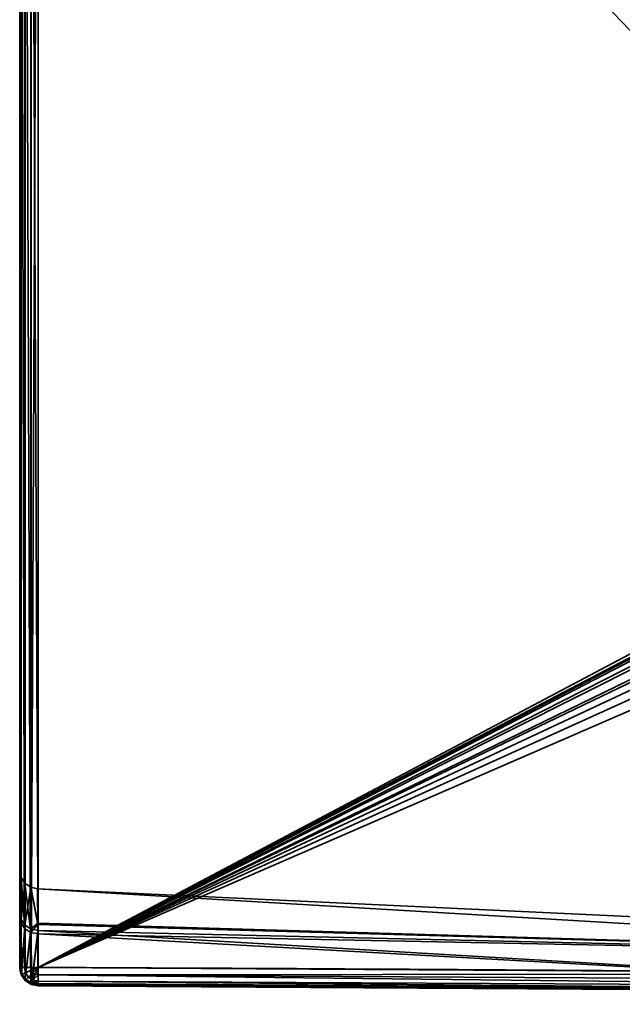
# Model space of a CAD drawing. Header units: millimetres. Extents: x -309 to 8059, y -96 to 57.
# Tile 84 of 99: x 6985 to 7002, y -93 to -67. Entities that reach past the tile are written whole.
import ezdxf

# ---------------------------------------------------------------- set-up
doc = ezdxf.new("R2010")
doc.units = ezdxf.units.MM
doc.layers.add('151', color=7, linetype='Continuous', true_color=0xffffff)

# ---------------------------------------------------------------- blocks, each defined once
blk = doc.blocks.new('UG_SURFACE_030')
at = {"layer": '151', "color": 251, "linetype": 'Continuous', "lineweight": 35}
for points in [[(6985.5, -50.3, 1114.5), (6985.5, -89.811, 1104), (6985.5, -91.065, 1111.36)], [(6985.5, -50.3, 1093.5), (6985.5, -92.446, 1093.5), (6985.5, -90.965, 1096.93)], [(6985.5, -90.965, 1096.93), (6985.5, -89.811, 1104), (6985.5, -50.3, 1114.5), (6985.5, -50.3, 1093.5)], [(6985.5, -91.065, 1111.36), (6985.5, -92.446, 1114.5), (6985.5, -50.3, 1114.5)], [(6985.5, -50.3, 1114.5), (6985.5, -92.446, 1114.5), (6985.526, -92.446, 1114.66)], [(6985.526, -92.446, 1114.66), (6985.538, -50.3, 1114.691), (6985.5, -50.3, 1114.5)], [(6985.5, -50.3, 1093.5), (6985.538, -50.3, 1093.309), (6985.526, -92.446, 1093.34)], [(6985.526, -92.446, 1093.34), (6985.5, -92.446, 1093.5), (6985.5, -50.3, 1093.5)], [(6985.526, -92.446, 1114.66), (6985.543, -92.446, 1114.688), (6985.538, -50.3, 1114.691)], [(6985.538, -50.3, 1093.309), (6985.543, -92.446, 1093.312), (6985.526, -92.446, 1093.34)], [(6985.538, -50.3, 1114.691), (6985.543, -92.446, 1114.688), (6985.631, -92.446, 1114.837)], [(6985.631, -92.446, 1114.837), (6985.646, -50.3, 1114.854), (6985.538, -50.3, 1114.691)], [(6985.631, -92.446, 1093.163), (6985.538, -50.3, 1093.309), (6985.646, -50.3, 1093.146)], [(6985.631, -92.446, 1093.163), (6985.543, -92.446, 1093.312), (6985.538, -50.3, 1093.309)], [(6985.631, -92.446, 1114.837), (6985.649, -92.446, 1114.85), (6985.646, -50.3, 1114.854)], [(6985.646, -50.3, 1093.146), (6985.649, -92.446, 1093.15), (6985.631, -92.446, 1093.163)], [(6985.646, -50.3, 1114.854), (6985.649, -92.446, 1114.85), (6985.798, -92.446, 1114.958)], [(6985.798, -92.446, 1114.958), (6985.809, -50.3, 1114.962), (6985.646, -50.3, 1114.854)], [(6985.798, -92.446, 1093.042), (6985.646, -50.3, 1093.146), (6985.809, -50.3, 1093.038)], [(6985.798, -92.446, 1093.042), (6985.649, -92.446, 1093.15), (6985.646, -50.3, 1093.146)], [(6985.798, -92.446, 1114.958), (6985.809, -92.446, 1114.96), (6985.809, -50.3, 1114.962)], [(6985.809, -50.3, 1093.038), (6985.809, -92.446, 1093.04), (6985.798, -92.446, 1093.042)], [(6986, -92.446, 1115), (6986, -50.3, 1115), (6985.809, -50.3, 1114.962)], [(6985.809, -50.3, 1114.962), (6985.809, -92.446, 1114.96), (6986, -92.446, 1115)], [(6985.809, -92.446, 1093.04), (6985.809, -50.3, 1093.038), (6986, -50.3, 1093)], [(6986, -50.3, 1093), (6986, -92.446, 1093), (6985.809, -92.446, 1093.04)], [(6986, -50.3, 1115), (6986, -92.446, 1115), (7002.364, -83.789, 1115), (7002.316, -67.253, 1115)], [(7002.316, -67.253, 1115), (7002.256, -50.3, 1115), (6986, -50.3, 1115)], [(6986, -50.3, 1093), (7002.256, -50.3, 1093), (7002.316, -67.253, 1093)], [(7002.316, -67.253, 1093), (7002.364, -83.789, 1093), (6986, -92.446, 1093), (6986, -50.3, 1093)], [(6986, -92.446, 1115), (7002.379, -83.912, 1115), (7002.364, -83.789, 1115)], [(7002.364, -83.789, 1093), (7002.372, -83.88, 1093), (6986, -92.446, 1093)], [(7002.372, -83.88, 1093), (7002.396, -83.967, 1093), (6986, -92.446, 1093)], [(6986, -92.446, 1115), (7002.455, -84.087, 1115), (7002.379, -83.912, 1115)], [(7002.396, -83.967, 1093), (7002.506, -84.159, 1093), (6986, -92.446, 1093)], [(7002.688, -84.334, 1115), (7002.455, -84.087, 1115), (6986, -92.446, 1115)], [(6986, -92.446, 1093), (7002.506, -84.159, 1093), (7002.756, -84.382, 1093)], [(6986, -92.446, 1115), (7002.979, -84.505, 1115), (7002.688, -84.334, 1115)], [(6986, -92.446, 1093), (7002.756, -84.382, 1093), (7003.286, -84.618, 1093)], [(7003.828, -84.711, 1115), (7002.979, -84.505, 1115), (6986, -92.446, 1115)], [(7014.068, -92.621, 1093), (6986, -92.446, 1093), (7003.286, -84.618, 1093), (7003.828, -84.711, 1093)], [(7023.836, -86.142, 1115), (7003.828, -84.711, 1115), (6986, -92.446, 1115), (7014.068, -92.621, 1115)], [(6985.5, -91.065, 1111.36), (6985.5, -89.811, 1104), (6985.537, -90, 1104)], [(6985.537, -90, 1104), (6985.5, -89.811, 1104), (6985.5, -90.965, 1096.93)], [(6985.5, -90.965, 1096.93), (6985.538, -91.145, 1096.99), (6985.537, -90, 1104)], [(6985.537, -90, 1104), (6985.538, -91.244, 1111.297), (6985.5, -91.065, 1111.36)], [(6985.537, -90, 1104), (6985.642, -90.161, 1104), (6985.644, -91.396, 1111.244)], [(6985.644, -91.396, 1111.244), (6985.538, -91.244, 1111.297), (6985.537, -90, 1104)], [(6985.642, -90.161, 1104), (6985.537, -90, 1104), (6985.538, -91.145, 1096.99)], [(6985.538, -91.145, 1096.99), (6985.644, -91.298, 1097.041), (6985.642, -90.161, 1104)], [(6985.642, -90.161, 1104), (6985.8, -90.27, 1104), (6985.804, -91.499, 1111.208)], [(6985.804, -91.499, 1111.208), (6985.644, -91.396, 1111.244), (6985.642, -90.161, 1104)], [(6985.8, -90.27, 1104), (6985.642, -90.161, 1104), (6985.644, -91.298, 1097.041)], [(6985.644, -91.298, 1097.041), (6985.804, -91.401, 1097.076), (6985.8, -90.27, 1104)], [(6985.8, -90.27, 1104), (6985.804, -91.401, 1097.076), (6985.992, -91.24, 1098.31)], [(6985.8, -90.27, 1104), (6985.988, -90.311, 1104), (6985.992, -91.279, 1109.683)], [(6985.8, -90.27, 1104), (6985.988, -90.311, 1104), (6985.988, -90.311, 1104)], [(6985.992, -91.279, 1109.683), (6985.804, -91.499, 1111.208), (6985.8, -90.27, 1104)], [(6985.992, -91.24, 1098.31), (6985.988, -90.311, 1104), (6985.8, -90.27, 1104)], [(6985.988, -90.311, 1104), (7017.301, -91.775, 1104), (7017.231, -92.155, 1109.564)], [(7017.231, -92.155, 1109.564), (6985.992, -91.279, 1109.683), (6985.988, -90.311, 1104)], [(6985.988, -90.311, 1104), (6985.992, -91.24, 1098.31), (7017.231, -92.155, 1098.436)], [(7017.301, -91.775, 1104), (6985.988, -90.311, 1104), (6985.988, -90.311, 1104)], [(7017.231, -92.155, 1098.436), (7017.301, -91.775, 1104), (6985.988, -90.311, 1104)], [(6985.5, -90.965, 1096.93), (6985.5, -92.446, 1093.5), (6985.519, -92.529, 1093.544)], [(6985.538, -91.145, 1096.99), (6985.5, -90.965, 1096.93), (6985.519, -92.529, 1093.544)], [(6985.519, -92.529, 1114.455), (6985.5, -91.065, 1111.36), (6985.538, -91.244, 1111.297)], [(6985.519, -92.529, 1114.455), (6985.5, -92.446, 1114.5), (6985.5, -91.065, 1111.36)], [(6985.519, -92.529, 1093.544), (6985.538, -92.615, 1093.59), (6985.538, -91.145, 1096.99)], [(6985.538, -91.145, 1096.99), (6985.538, -92.615, 1093.59), (6985.55, -92.631, 1093.599)], [(6985.644, -91.298, 1097.041), (6985.538, -91.145, 1096.99), (6985.55, -92.631, 1093.599)], [(6985.538, -91.244, 1111.297), (6985.538, -92.615, 1114.41), (6985.519, -92.529, 1114.455)], [(6985.55, -92.631, 1114.401), (6985.538, -91.244, 1111.297), (6985.644, -91.396, 1111.244)], [(6985.55, -92.631, 1114.401), (6985.538, -92.615, 1114.41), (6985.538, -91.244, 1111.297)], [(6985.55, -92.631, 1093.599), (6985.646, -92.758, 1093.667), (6985.644, -91.298, 1097.041)], [(6985.644, -91.396, 1111.244), (6985.646, -92.758, 1114.333), (6985.55, -92.631, 1114.401)], [(6985.804, -91.401, 1097.076), (6985.644, -91.298, 1097.041), (6985.646, -92.758, 1093.667)], [(6985.646, -92.758, 1114.333), (6985.644, -91.396, 1111.244), (6985.804, -91.499, 1111.208)], [(6985.646, -92.758, 1093.667), (6985.807, -92.853, 1093.718), (6985.804, -91.401, 1097.076)], [(6985.804, -91.401, 1097.076), (6985.993, -91.439, 1097.089), (6985.992, -91.24, 1098.31)], [(6985.992, -91.279, 1109.683), (6985.993, -91.536, 1111.195), (6985.804, -91.499, 1111.208)], [(6985.804, -91.401, 1097.076), (6985.807, -92.853, 1093.718), (6985.828, -92.857, 1093.72)], [(6985.993, -91.439, 1097.089), (6985.804, -91.401, 1097.076), (6985.828, -92.857, 1093.72)], [(7017.231, -92.155, 1098.436), (6985.992, -91.24, 1098.31), (6985.993, -91.439, 1097.089)], [(6985.993, -91.536, 1111.195), (6985.992, -91.279, 1109.683), (7017.231, -92.155, 1109.564)], [(6985.804, -91.499, 1111.208), (6985.807, -92.853, 1114.282), (6985.646, -92.758, 1114.333)], [(6985.828, -92.857, 1114.28), (6985.804, -91.499, 1111.208), (6985.993, -91.536, 1111.195)], [(6985.828, -92.857, 1114.28), (6985.807, -92.853, 1114.282), (6985.804, -91.499, 1111.208)], [(6985.828, -92.857, 1093.72), (6985.999, -92.887, 1093.736), (6985.993, -91.439, 1097.089)], [(6985.993, -91.536, 1111.195), (6985.999, -92.887, 1114.264), (6985.828, -92.857, 1114.28)], [(6985.993, -91.439, 1097.089), (6985.999, -92.887, 1093.736), (7014.064, -93.1, 1093.644)], [(7014.064, -93.1, 1093.644), (7017.231, -92.155, 1098.436), (6985.993, -91.439, 1097.089)], [(6985.993, -91.536, 1111.195), (7017.231, -92.155, 1109.564), (7014.064, -93.1, 1114.356)], [(7014.064, -93.1, 1114.356), (6985.999, -92.887, 1114.264), (6985.993, -91.536, 1111.195)], [(6985.562, -92.627, 1114.66), (6985.526, -92.446, 1114.66), (6985.5, -92.446, 1114.5)], [(6985.5, -92.446, 1114.5), (6985.519, -92.529, 1114.455), (6985.562, -92.627, 1114.66)], [(6985.562, -92.627, 1093.34), (6985.519, -92.529, 1093.544), (6985.5, -92.446, 1093.5)], [(6985.5, -92.446, 1093.5), (6985.526, -92.446, 1093.34), (6985.562, -92.627, 1093.34)], [(6985.543, -92.446, 1114.688), (6985.526, -92.446, 1114.66), (6985.562, -92.627, 1114.66)], [(6985.562, -92.627, 1093.34), (6985.526, -92.446, 1093.34), (6985.543, -92.446, 1093.312)], [(6985.562, -92.627, 1114.66), (6985.659, -92.587, 1114.837), (6985.631, -92.446, 1114.837), (6985.543, -92.446, 1114.688)], [(6985.543, -92.446, 1093.312), (6985.631, -92.446, 1093.163), (6985.659, -92.587, 1093.163), (6985.562, -92.627, 1093.34)], [(6985.649, -92.446, 1114.85), (6985.631, -92.446, 1114.837), (6985.659, -92.587, 1114.837)], [(6985.659, -92.587, 1093.163), (6985.631, -92.446, 1093.163), (6985.649, -92.446, 1093.15)], [(6985.659, -92.587, 1114.837), (6985.814, -92.523, 1114.958), (6985.798, -92.446, 1114.958), (6985.649, -92.446, 1114.85)], [(6985.649, -92.446, 1093.15), (6985.798, -92.446, 1093.042), (6985.814, -92.523, 1093.042), (6985.659, -92.587, 1093.163)], [(6985.809, -92.446, 1114.96), (6985.798, -92.446, 1114.958), (6985.814, -92.523, 1114.958)], [(6985.814, -92.523, 1093.042), (6985.798, -92.446, 1093.042), (6985.809, -92.446, 1093.04)], [(6985.814, -92.523, 1114.958), (6986, -92.446, 1115), (6985.809, -92.446, 1114.96)], [(6985.809, -92.446, 1093.04), (6986, -92.446, 1093), (6985.814, -92.523, 1093.042)], [(6986, -92.446, 1115), (6985.814, -92.523, 1114.958), (6985.857, -92.589, 1114.958)], [(6985.857, -92.589, 1093.042), (6985.814, -92.523, 1093.042), (6986, -92.446, 1093)], [(6986, -92.446, 1115), (6985.857, -92.589, 1114.958), (6985.922, -92.632, 1114.958)], [(6985.922, -92.632, 1093.042), (6985.857, -92.589, 1093.042), (6986, -92.446, 1093)], [(6985.999, -92.647, 1114.958), (6986, -92.446, 1115), (6985.922, -92.632, 1114.958)], [(6985.922, -92.632, 1093.042), (6986, -92.446, 1093), (6985.999, -92.647, 1093.042)], [(7014.068, -92.621, 1115), (6986, -92.446, 1115), (6985.999, -92.647, 1114.958)], [(6985.999, -92.647, 1093.042), (6986, -92.446, 1093), (7014.068, -92.621, 1093)], [(6985.54, -92.637, 1114.455), (6985.519, -92.529, 1114.455), (6985.538, -92.615, 1114.41)], [(6985.519, -92.529, 1114.455), (6985.54, -92.637, 1114.455), (6985.562, -92.627, 1114.66)], [(6985.562, -92.627, 1093.34), (6985.54, -92.637, 1093.544), (6985.519, -92.529, 1093.544)], [(6985.538, -92.615, 1093.59), (6985.519, -92.529, 1093.544), (6985.54, -92.637, 1093.544)], [(6985.538, -92.615, 1114.41), (6985.55, -92.631, 1114.401), (6985.54, -92.637, 1114.455)], [(6985.54, -92.637, 1093.544), (6985.55, -92.631, 1093.599), (6985.538, -92.615, 1093.59)], [(6985.664, -92.781, 1114.66), (6985.562, -92.627, 1114.66), (6985.54, -92.637, 1114.455), (6985.647, -92.798, 1114.455)], [(6985.647, -92.798, 1093.544), (6985.54, -92.637, 1093.544), (6985.562, -92.627, 1093.34), (6985.664, -92.781, 1093.34)], [(6985.647, -92.798, 1114.455), (6985.54, -92.637, 1114.455), (6985.55, -92.631, 1114.401)], [(6985.55, -92.631, 1093.599), (6985.54, -92.637, 1093.544), (6985.647, -92.798, 1093.544)], [(6985.55, -92.631, 1114.401), (6985.646, -92.758, 1114.333), (6985.647, -92.798, 1114.455)], [(6985.647, -92.798, 1093.544), (6985.646, -92.758, 1093.667), (6985.55, -92.631, 1093.599)], [(6985.739, -92.707, 1114.837), (6985.659, -92.587, 1114.837), (6985.562, -92.627, 1114.66), (6985.664, -92.781, 1114.66)], [(6985.664, -92.781, 1093.34), (6985.562, -92.627, 1093.34), (6985.659, -92.587, 1093.163), (6985.739, -92.707, 1093.163)], [(6985.647, -92.798, 1114.455), (6985.646, -92.758, 1114.333), (6985.807, -92.853, 1114.282)], [(6985.807, -92.853, 1093.718), (6985.646, -92.758, 1093.667), (6985.647, -92.798, 1093.544)], [(6985.857, -92.589, 1114.958), (6985.814, -92.523, 1114.958), (6985.659, -92.587, 1114.837), (6985.739, -92.707, 1114.837)], [(6985.739, -92.707, 1093.163), (6985.659, -92.587, 1093.163), (6985.814, -92.523, 1093.042), (6985.857, -92.589, 1093.042)], [(6985.858, -92.787, 1114.837), (6985.739, -92.707, 1114.837), (6985.664, -92.781, 1114.66), (6985.817, -92.883, 1114.66)], [(6985.817, -92.883, 1093.34), (6985.664, -92.781, 1093.34), (6985.739, -92.707, 1093.163), (6985.858, -92.787, 1093.163)], [(6985.922, -92.632, 1114.958), (6985.857, -92.589, 1114.958), (6985.739, -92.707, 1114.837), (6985.858, -92.787, 1114.837)], [(6985.858, -92.787, 1093.163), (6985.739, -92.707, 1093.163), (6985.857, -92.589, 1093.042), (6985.922, -92.632, 1093.042)], [(6985.999, -92.648, 1114.957), (6985.922, -92.632, 1114.958), (6985.858, -92.787, 1114.837)], [(6985.858, -92.787, 1093.163), (6985.922, -92.632, 1093.042), (6985.999, -92.648, 1093.043)], [(6985.858, -92.787, 1114.837), (6985.999, -92.814, 1114.839), (6985.999, -92.648, 1114.957)], [(6985.999, -92.648, 1093.043), (6985.999, -92.814, 1093.161), (6985.858, -92.787, 1093.163)], [(6985.922, -92.632, 1114.958), (6985.999, -92.648, 1114.957), (6985.999, -92.647, 1114.958)], [(6985.999, -92.647, 1093.042), (6985.999, -92.648, 1093.043), (6985.922, -92.632, 1093.042)], [(6985.999, -92.647, 1114.958), (7014.066, -92.803, 1114.966), (7014.068, -92.621, 1115)], [(7014.068, -92.621, 1093), (7014.066, -92.803, 1093.034), (6985.999, -92.647, 1093.042)], [(7014.066, -92.803, 1114.966), (6985.999, -92.647, 1114.958), (6985.999, -92.648, 1114.957)], [(6985.999, -92.648, 1093.043), (6985.999, -92.647, 1093.042), (7014.066, -92.803, 1093.034)], [(6985.999, -92.648, 1114.957), (6985.999, -92.814, 1114.839), (7014.065, -92.96, 1114.867)], [(7014.065, -92.96, 1114.867), (7014.066, -92.803, 1114.966), (6985.999, -92.648, 1114.957)], [(6985.999, -92.648, 1093.043), (7014.066, -92.803, 1093.034), (7014.065, -92.96, 1093.132)], [(7014.065, -92.96, 1093.132), (6985.999, -92.814, 1093.161), (6985.999, -92.648, 1093.043)], [(6985.817, -92.883, 1114.66), (6985.664, -92.781, 1114.66), (6985.647, -92.798, 1114.455), (6985.808, -92.906, 1114.455)], [(6985.808, -92.906, 1093.544), (6985.647, -92.798, 1093.544), (6985.664, -92.781, 1093.34), (6985.817, -92.883, 1093.34)], [(6985.807, -92.853, 1114.282), (6985.808, -92.906, 1114.455), (6985.647, -92.798, 1114.455)], [(6985.647, -92.798, 1093.544), (6985.808, -92.906, 1093.544), (6985.807, -92.853, 1093.718)], [(6985.807, -92.853, 1114.282), (6985.828, -92.857, 1114.28), (6985.808, -92.906, 1114.455)], [(6985.808, -92.906, 1093.544), (6985.828, -92.857, 1093.72), (6985.807, -92.853, 1093.718)], [(6985.998, -92.943, 1114.456), (6985.808, -92.906, 1114.455), (6985.828, -92.857, 1114.28)], [(6985.828, -92.857, 1093.72), (6985.808, -92.906, 1093.544), (6985.998, -92.943, 1093.544)], [(6985.998, -92.919, 1114.66), (6985.817, -92.883, 1114.66), (6985.808, -92.906, 1114.455)], [(6985.998, -92.945, 1093.54), (6985.808, -92.906, 1093.544), (6985.817, -92.883, 1093.34)], [(6985.808, -92.906, 1114.455), (6985.998, -92.945, 1114.46), (6985.998, -92.919, 1114.66)], [(6985.808, -92.906, 1114.455), (6985.998, -92.943, 1114.456), (6985.998, -92.945, 1114.46)], [(6985.998, -92.945, 1093.54), (6985.998, -92.943, 1093.544), (6985.808, -92.906, 1093.544)], [(6985.858, -92.787, 1114.837), (6985.817, -92.883, 1114.66), (6985.998, -92.919, 1114.664)], [(6985.817, -92.883, 1093.34), (6985.858, -92.787, 1093.163), (6985.999, -92.815, 1093.163)], [(6985.999, -92.815, 1093.163), (6985.998, -92.919, 1093.336), (6985.817, -92.883, 1093.34)], [(6985.817, -92.883, 1114.66), (6985.998, -92.919, 1114.66), (6985.998, -92.919, 1114.664)], [(6985.817, -92.883, 1093.34), (6985.998, -92.919, 1093.336), (6985.998, -92.945, 1093.54)], [(6985.828, -92.857, 1114.28), (6985.999, -92.887, 1114.264), (6985.998, -92.943, 1114.456)], [(6985.998, -92.943, 1093.544), (6985.999, -92.887, 1093.736), (6985.828, -92.857, 1093.72)], [(6985.998, -92.919, 1114.664), (6985.999, -92.814, 1114.839), (6985.858, -92.787, 1114.837)], [(6985.999, -92.814, 1093.161), (6985.999, -92.815, 1093.163), (6985.858, -92.787, 1093.163)], [(6985.999, -92.814, 1114.839), (6985.998, -92.919, 1114.664), (7014.064, -93.07, 1114.719)], [(7014.064, -93.07, 1093.281), (6985.998, -92.919, 1093.336), (6985.999, -92.815, 1093.163)], [(6985.998, -92.943, 1114.456), (6985.999, -92.887, 1114.264), (7014.064, -93.1, 1114.356)], [(7014.064, -93.1, 1093.644), (6985.999, -92.887, 1093.736), (6985.998, -92.943, 1093.544)], [(6985.998, -92.919, 1114.66), (6985.998, -92.945, 1114.46), (7014.064, -93.119, 1114.54)], [(7014.064, -93.07, 1114.719), (6985.998, -92.919, 1114.664), (6985.998, -92.919, 1114.66)], [(7014.064, -93.119, 1114.54), (7014.064, -93.07, 1114.719), (6985.998, -92.919, 1114.66)], [(6985.998, -92.919, 1093.336), (7014.064, -93.07, 1093.281), (7014.064, -93.119, 1093.46)], [(7014.064, -93.119, 1093.46), (6985.998, -92.945, 1093.54), (6985.998, -92.919, 1093.336)], [(6985.998, -92.945, 1114.46), (6985.998, -92.943, 1114.456), (7014.064, -93.1, 1114.356)], [(7014.064, -93.1, 1093.644), (6985.998, -92.943, 1093.544), (6985.998, -92.945, 1093.54)], [(7014.064, -93.1, 1114.356), (7014.064, -93.119, 1114.54), (6985.998, -92.945, 1114.46)], [(6985.998, -92.945, 1093.54), (7014.064, -93.119, 1093.46), (7014.064, -93.1, 1093.644)], [(7014.064, -93.07, 1114.719), (7014.065, -92.96, 1114.867), (6985.999, -92.814, 1114.839)], [(6985.999, -92.815, 1093.163), (6985.999, -92.814, 1093.161), (7014.065, -92.96, 1093.132)], [(6985.999, -92.815, 1093.163), (7014.065, -92.96, 1093.132), (7014.064, -93.07, 1093.281)]]:
    blk.add_3dface(points, dxfattribs=at)

msp = doc.modelspace()

# ---------------------------------------------------------------- linework, layer by layer
at = {"layer": '151', "color": 251, "linetype": 'Continuous', "lineweight": 35}
for p, q in [((6985.5, -92.446, 1114.5), (6985.5, -50.3, 1114.5)), ((6985.5, -50.3, 1093.5), (6985.5, -92.446, 1093.5)), ((6986, -50.3, 1115), (6986, -92.446, 1115)), ((6986, -92.446, 1093), (6986, -50.3, 1093))]:
    msp.add_line(p, q, dxfattribs=at)
at = {"layer": '151', "color": 251, "linetype": 'Continuous', "lineweight": 35, "extrusion": (0, -1, 0)}
for centre, start, end in [((6986, 1093.5, 92.446), 180, 270), ((6986, 1114.5, 92.446), 90, 180)]:
    msp.add_arc(centre, 0.5, start, end, dxfattribs=at)
at = {"layer": '151', "color": 251, "linetype": 'Continuous', "lineweight": 35, "extrusion": (-4.67473e-14, -0.4722, -0.881491)}
msp.add_arc((6986, 597.842, -920.258), 0.5, 90.18, 180, dxfattribs=at)
at = {"layer": '151', "color": 251, "linetype": 'Continuous', "lineweight": 35, "extrusion": (0, 0.4722, -0.881491)}
msp.add_arc((-6986, 444.776, -1026.075), 0.5, 270.18, 0, dxfattribs=at)
at = {"layer": '151', "color": 251, "linetype": 'Continuous', "lineweight": 35, "extrusion": (0.999994, -0.003565, 0)}
for centre, start, end in [((-67.542, 1093.5, 6986.285), 151.8229, 270), ((-67.542, 1114.5, 6986.285), 90, 208.1771)]:
    msp.add_arc(centre, 0.5, start, end, dxfattribs=at)
at = {"layer": '151', "color": 251, "linetype": 'Continuous', "lineweight": 35}
for points, knots in [([(6985.5, -92.446, 1093.5), (6985.5, -91.58, 1095.118), (6985.5, -90.916, 1096.843), (6985.5, -90.035, 1100.369), (6985.5, -89.811, 1102.168), (6985.5, -89.812, 1105.838), (6985.5, -90.036, 1107.635), (6985.5, -90.916, 1111.156), (6985.5, -91.58, 1112.882), (6985.5, -92.446, 1114.5)], [0, 0, 0, 0, 0.25, 0.25, 0.5, 0.5, 0.75, 0.75, 1, 1, 1, 1]), ([(6985.998, -92.887, 1114.264), (6985.995, -92.04, 1112.683), (6985.993, -91.392, 1110.996), (6985.989, -90.531, 1107.556), (6985.988, -90.312, 1105.8), (6985.988, -90.311, 1102.213), (6985.989, -90.529, 1100.455), (6985.993, -91.39, 1097.009), (6985.995, -92.04, 1095.317), (6985.998, -92.887, 1093.736)], [0, 0, 0, 0, 0.25, 0.25, 0.5, 0.5, 0.75, 0.75, 1, 1, 1, 1]), ([(7111, -93.011, 1093), (7107.586, -93.007, 1093), (7104.171, -93.001, 1093), (7083.338, -92.95, 1093), (7065.919, -92.845, 1093), (7037.022, -92.77, 1093), (7025.545, -92.703, 1093), (7004.712, -92.554, 1093), (6995.356, -92.48, 1093), (6986, -92.446, 1093)], [0, 0, 0, 0, 0.081942, 0.081942, 0.499996, 0.499996, 0.775458, 0.775458, 1, 1, 1, 1]), ([(6986, -92.446, 1115), (6995.356, -92.48, 1115), (7004.712, -92.554, 1115), (7025.545, -92.703, 1115), (7037.022, -92.77, 1115), (7065.919, -92.845, 1115), (7083.338, -92.95, 1115), (7104.171, -93.001, 1115), (7107.586, -93.007, 1115), (7111, -93.011, 1115)], [0, 0, 0, 0, 0.224542, 0.224542, 0.500004, 0.500004, 0.918058, 0.918058, 1, 1, 1, 1]), ([(7110.999, -93.446, 1114.747), (7100.582, -93.443, 1114.73), (7090.166, -93.432, 1114.685), (7069.332, -93.374, 1114.58), (7058.915, -93.327, 1114.526), (7038.081, -93.273, 1114.474), (7027.665, -93.213, 1114.421), (7006.832, -93.04, 1114.321), (6996.415, -92.933, 1114.28), (6985.998, -92.887, 1114.264)], [0, 0, 0, 0, 0.25, 0.25, 0.5, 0.5, 0.75, 0.75, 1, 1, 1, 1]), ([(6985.998, -92.887, 1093.736), (6996.415, -92.933, 1093.72), (7006.832, -93.04, 1093.679), (7027.665, -93.213, 1093.579), (7038.081, -93.273, 1093.526), (7058.915, -93.327, 1093.474), (7069.332, -93.374, 1093.42), (7090.166, -93.432, 1093.315), (7100.582, -93.443, 1093.27), (7110.999, -93.446, 1093.253)], [0, 0, 0, 0, 0.25, 0.25, 0.5, 0.5, 0.75, 0.75, 1, 1, 1, 1])]:
    msp.add_open_spline(points, degree=3, knots=knots, dxfattribs=at)

# ---------------------------------------------------------------- block references
msp.add_blockref('UG_SURFACE_030', (0, 0), dxfattribs=at)

doc.saveas('drawing.dxf')
